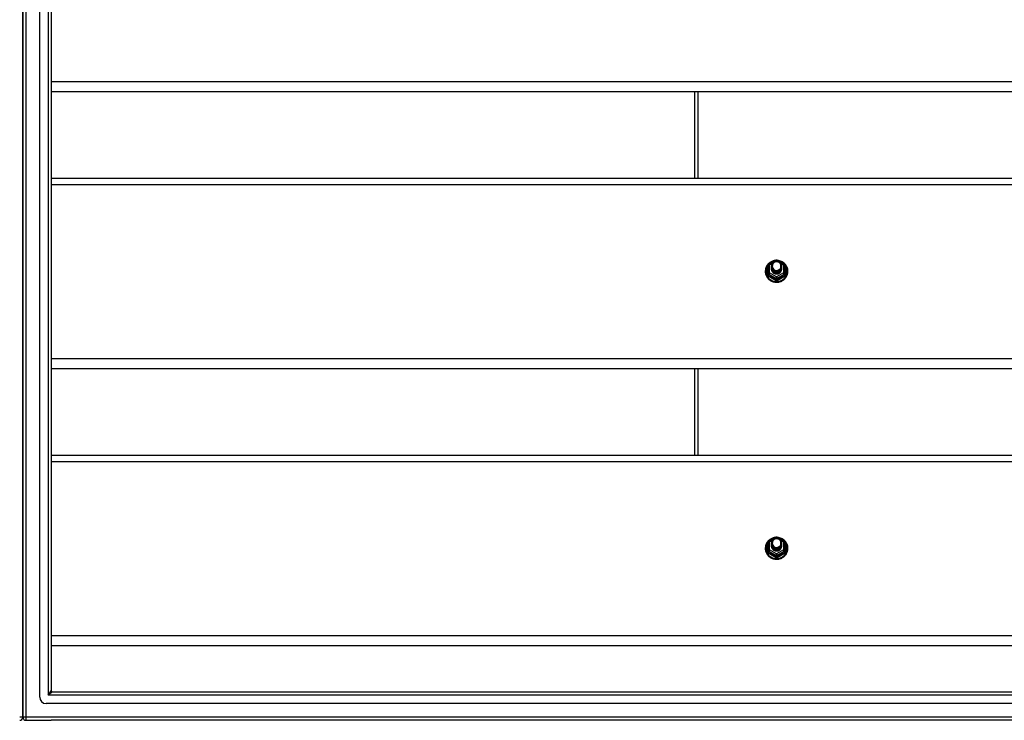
# Model space of a CAD drawing. Header units: inches. Extents: x 80 to 200, y 50 to 96.
# Tile 21 of 28: x 140 to 170, y 51 to 72. Entities that reach past the tile are written whole.
import ezdxf

# ---------------------------------------------------------------- set-up
doc = ezdxf.new("R2010")
doc.units = ezdxf.units.IN
doc.header["$MEASUREMENT"] = 0
doc.layers.add('Visible Edges(ANSI)', color=7, linetype='Continuous', lineweight=25)
doc.layers.add('Visible Tangent Edges(ANSI)', color=7, linetype='Continuous', lineweight=25)

msp = doc.modelspace()

# ---------------------------------------------------------------- linework, layer by layer
at = {"layer": 'Visible Edges(ANSI)'}
for p, q in [((140.09, 93.794), (140.09, 51.542)), ((140.09, 51.542), (140.09, 93.794)), ((140.602, 51.377), (140.602, 93.96)), ((140.956, 93.771), (140.956, 51.565)), ((195.09, 69.835), (140.956, 69.835)), ((160.59, 69.835), (160.59, 67.203)), ((140.956, 67.203), (195.09, 67.203)), ((162.856, 64.582), (163.071, 64.702)), ((163.109, 64.702), (163.323, 64.582)), ((162.836, 64.548), (162.836, 64.308)), ((162.836, 64.308), (162.836, 64.263)), ((162.936, 64.517), (162.936, 64.517)), ((162.936, 64.504), (162.936, 64.505)), ((162.936, 64.492), (162.936, 64.492)), ((162.936, 64.479), (162.936, 64.48)), ((162.936, 64.467), (162.936, 64.467)), ((162.936, 64.454), (162.936, 64.454)), ((162.936, 64.442), (162.936, 64.442)), ((163.243, 64.51), (163.243, 64.511)), ((163.243, 64.498), (163.243, 64.498)), ((163.243, 64.485), (163.243, 64.486)), ((163.243, 64.473), (163.243, 64.473)), ((163.243, 64.46), (163.243, 64.461)), ((163.243, 64.448), (163.243, 64.448)), ((163.344, 64.308), (163.344, 64.548)), ((163.344, 64.263), (163.344, 64.308)), ((163.072, 64.296), (163.07, 64.287)), ((195.09, 61.385), (140.956, 61.385)), ((160.59, 61.385), (160.59, 58.753)), ((140.956, 58.753), (195.09, 58.753)), ((162.856, 56.132), (163.071, 56.252)), ((163.109, 56.252), (163.323, 56.132)), ((162.836, 56.098), (162.836, 55.858)), ((162.936, 56.067), (162.936, 56.067)), ((162.936, 56.054), (162.936, 56.055)), ((162.936, 56.042), (162.936, 56.042)), ((162.936, 56.029), (162.936, 56.03)), ((162.936, 56.017), (162.936, 56.017)), ((162.936, 56.004), (162.936, 56.004)), ((162.936, 55.992), (162.936, 55.992)), ((163.243, 56.06), (163.243, 56.061)), ((163.243, 56.048), (163.243, 56.048)), ((163.243, 56.035), (163.243, 56.036)), ((163.243, 56.023), (163.243, 56.023)), ((163.243, 56.01), (163.243, 56.011)), ((163.243, 55.998), (163.243, 55.998)), ((163.344, 55.858), (163.344, 56.098)), ((162.836, 55.858), (162.836, 55.813)), ((163.072, 55.846), (163.07, 55.837)), ((163.344, 55.813), (163.344, 55.858)), ((195.09, 52.935), (140.956, 52.935)), ((140.09, 50.767), (140.09, 51.542)), ((140.09, 51.542), (140.09, 50.767)), ((140.987, 51.534), (199.193, 51.534)), ((199.381, 51.18), (140.798, 51.18)), ((140.189, 50.668), (140.956, 50.668)), ((199.991, 50.668), (140.956, 50.668))]:
    msp.add_line(p, q, dxfattribs=at)
at = {"layer": 'Visible Edges(ANSI)', "flags": 128}
for points in [[(163.064, 64.698), (163.039, 64.695), (163.014, 64.691), (162.99, 64.685), (162.967, 64.677), (162.944, 64.668), (162.922, 64.657), (162.9, 64.644), (162.88, 64.63), (162.861, 64.615), (162.842, 64.598), (162.826, 64.58), (162.81, 64.561), (162.796, 64.541), (162.784, 64.52), (162.773, 64.498), (162.764, 64.475), (162.757, 64.452), (162.751, 64.428), (162.747, 64.404), (162.745, 64.38), (162.745, 64.356), (162.746, 64.331), (162.75, 64.307), (162.755, 64.284), (162.762, 64.26), (162.77, 64.237), (162.781, 64.215), (162.793, 64.194), (162.806, 64.174), (162.821, 64.154), (162.838, 64.136), (162.855, 64.119), (162.874, 64.103), (162.894, 64.089), (162.915, 64.076), (162.937, 64.064), (162.96, 64.054), (162.984, 64.046), (163.008, 64.039), (163.032, 64.035), (163.057, 64.031), (163.082, 64.03), (163.107, 64.03), (163.132, 64.032), (163.156, 64.036), (163.18, 64.042), (163.204, 64.049), (163.227, 64.058), (163.25, 64.068), (163.272, 64.08), (163.292, 64.094), (163.312, 64.109), (163.331, 64.125), (163.348, 64.142), (163.364, 64.161), (163.378, 64.181), (163.391, 64.202), (163.403, 64.223), (163.412, 64.246), (163.42, 64.269), (163.427, 64.292), (163.431, 64.316), (163.434, 64.34), (163.435, 64.364)], [(162.957, 64.443), (162.941, 64.482), (162.936, 64.523), (162.944, 64.564), (162.964, 64.602), (162.994, 64.632), (163.032, 64.652), (163.074, 64.662), (163.118, 64.66), (163.159, 64.645), (163.195, 64.62), (163.222, 64.587), (163.239, 64.547), (163.243, 64.505), (163.235, 64.462), (163.215, 64.424), (163.185, 64.393), (163.148, 64.371), (163.105, 64.36), (163.062, 64.361), (163.02, 64.374), (162.984, 64.398), (162.957, 64.431), (162.941, 64.469), (162.936, 64.511)], [(162.976, 64.419), (162.998, 64.4), (163.025, 64.386), (163.053, 64.377), (163.083, 64.374), (163.113, 64.376), (163.142, 64.385), (163.168, 64.398), (163.192, 64.417), (163.21, 64.44), (163.224, 64.466), (163.232, 64.494), (163.234, 64.524), (163.229, 64.552), (163.218, 64.58), (163.202, 64.604), (163.181, 64.625), (163.156, 64.641), (163.128, 64.651), (163.098, 64.656), (163.068, 64.653), (163.039, 64.645), (163.013, 64.631), (162.991, 64.612), (162.974, 64.588)], [(163.435, 64.364), (163.433, 64.396), (163.429, 64.427), (163.421, 64.457), (163.411, 64.487), (163.398, 64.516), (163.382, 64.543), (163.363, 64.568), (163.342, 64.592), (163.319, 64.614), (163.294, 64.634), (163.268, 64.651), (163.239, 64.666), (163.21, 64.678), (163.179, 64.688), (163.148, 64.694), (163.116, 64.698)], [(162.936, 64.517), (162.936, 64.512), (162.936, 64.508), (162.937, 64.503), (162.937, 64.499), (162.938, 64.494), (162.939, 64.49), (162.94, 64.486), (162.941, 64.481), (162.942, 64.477), (162.943, 64.473), (162.945, 64.468), (162.946, 64.464), (162.948, 64.46), (162.95, 64.456), (162.952, 64.452), (162.954, 64.448), (162.956, 64.444), (162.959, 64.44), (162.961, 64.436), (162.964, 64.433), (162.967, 64.429), (162.97, 64.426), (162.973, 64.422), (162.976, 64.419)], [(162.936, 64.504), (162.937, 64.485), (162.941, 64.466), (162.948, 64.448), (162.957, 64.431), (162.968, 64.415), (162.981, 64.401), (162.996, 64.388), (163.013, 64.378), (163.031, 64.369), (163.05, 64.363), (163.07, 64.36), (163.09, 64.359), (163.11, 64.36), (163.129, 64.364), (163.148, 64.371), (163.166, 64.38), (163.183, 64.391), (163.198, 64.404), (163.212, 64.419), (163.223, 64.435), (163.232, 64.453), (163.238, 64.472), (163.242, 64.491), (163.243, 64.51)], [(163.243, 64.504), (163.243, 64.484), (163.239, 64.464), (163.233, 64.445), (163.225, 64.427), (163.214, 64.409), (163.2, 64.394), (163.185, 64.38), (163.168, 64.369), (163.15, 64.359), (163.13, 64.353), (163.11, 64.348), (163.09, 64.347), (163.069, 64.348), (163.049, 64.352), (163.029, 64.358), (163.011, 64.367), (162.994, 64.378), (162.979, 64.391), (162.966, 64.406), (162.955, 64.422), (162.946, 64.44), (162.94, 64.459), (162.937, 64.479), (162.936, 64.498)], [(162.936, 64.492), (162.937, 64.473), (162.941, 64.454), (162.948, 64.436), (162.957, 64.418), (162.968, 64.403), (162.981, 64.388), (162.996, 64.376), (163.013, 64.365), (163.031, 64.357), (163.05, 64.351), (163.07, 64.347), (163.09, 64.346), (163.11, 64.348), (163.129, 64.352), (163.148, 64.358), (163.166, 64.367), (163.183, 64.378), (163.198, 64.391), (163.212, 64.406), (163.223, 64.423), (163.232, 64.44), (163.238, 64.459), (163.242, 64.478), (163.243, 64.498)], [(163.243, 64.492), (163.243, 64.472), (163.239, 64.452), (163.233, 64.432), (163.225, 64.414), (163.214, 64.397), (163.2, 64.381), (163.185, 64.368), (163.168, 64.356), (163.15, 64.347), (163.13, 64.34), (163.11, 64.336), (163.09, 64.334), (163.069, 64.335), (163.049, 64.339), (163.029, 64.345), (163.011, 64.354), (162.994, 64.365), (162.979, 64.378), (162.966, 64.393), (162.955, 64.41), (162.946, 64.428), (162.94, 64.447), (162.937, 64.466), (162.936, 64.486)], [(162.936, 64.479), (162.937, 64.46), (162.941, 64.441), (162.948, 64.423), (162.957, 64.406), (162.968, 64.39), (162.981, 64.376), (162.996, 64.363), (163.013, 64.353), (163.031, 64.344), (163.05, 64.338), (163.07, 64.335), (163.09, 64.334), (163.11, 64.335), (163.129, 64.339), (163.148, 64.346), (163.166, 64.355), (163.183, 64.366), (163.198, 64.379), (163.212, 64.394), (163.223, 64.41), (163.232, 64.428), (163.238, 64.446), (163.242, 64.466), (163.243, 64.485)], [(163.243, 64.479), (163.243, 64.459), (163.239, 64.439), (163.233, 64.42), (163.225, 64.402), (163.214, 64.384), (163.2, 64.369), (163.185, 64.355), (163.168, 64.344), (163.15, 64.334), (163.13, 64.328), (163.11, 64.323), (163.09, 64.322), (163.069, 64.323), (163.049, 64.326), (163.029, 64.333), (163.011, 64.342), (162.994, 64.353), (162.979, 64.366), (162.966, 64.381), (162.955, 64.397), (162.946, 64.415), (162.94, 64.434), (162.937, 64.453), (162.936, 64.473)], [(162.936, 64.467), (162.937, 64.447), (162.941, 64.429), (162.948, 64.411), (162.957, 64.393), (162.968, 64.378), (162.981, 64.363), (162.996, 64.351), (163.013, 64.34), (163.031, 64.332), (163.05, 64.326), (163.07, 64.322), (163.09, 64.321), (163.11, 64.323), (163.129, 64.327), (163.148, 64.333), (163.166, 64.342), (163.183, 64.353), (163.198, 64.366), (163.212, 64.381), (163.223, 64.398), (163.232, 64.415), (163.238, 64.434), (163.242, 64.453), (163.243, 64.473)], [(163.243, 64.467), (163.243, 64.447), (163.239, 64.427), (163.233, 64.407), (163.225, 64.389), (163.214, 64.372), (163.2, 64.356), (163.185, 64.343), (163.168, 64.331), (163.15, 64.322), (163.13, 64.315), (163.11, 64.311), (163.09, 64.309), (163.069, 64.31), (163.049, 64.314), (163.029, 64.32), (163.011, 64.329), (162.994, 64.34), (162.979, 64.353), (162.966, 64.368), (162.955, 64.385), (162.946, 64.403), (162.94, 64.421), (162.937, 64.441), (162.936, 64.461)], [(162.936, 64.454), (162.937, 64.435), (162.941, 64.416), (162.948, 64.398), (162.957, 64.381), (162.968, 64.365), (162.981, 64.351), (162.996, 64.338), (163.013, 64.328), (163.031, 64.319), (163.05, 64.313), (163.07, 64.31), (163.09, 64.309), (163.11, 64.31), (163.129, 64.314), (163.148, 64.321), (163.166, 64.33), (163.183, 64.341), (163.198, 64.354), (163.212, 64.369), (163.223, 64.385), (163.232, 64.403), (163.238, 64.421), (163.242, 64.441), (163.243, 64.46)], [(163.243, 64.454), (163.243, 64.434), (163.239, 64.414), (163.233, 64.395), (163.225, 64.376), (163.214, 64.359), (163.2, 64.344), (163.185, 64.33), (163.168, 64.319), (163.15, 64.309), (163.13, 64.302), (163.11, 64.298), (163.09, 64.297), (163.069, 64.298), (163.049, 64.301), (163.029, 64.308), (163.011, 64.316), (162.994, 64.328), (162.979, 64.341), (162.966, 64.356), (162.955, 64.372), (162.946, 64.39), (162.94, 64.409), (162.937, 64.428), (162.936, 64.448)], [(162.936, 64.442), (162.937, 64.422), (162.941, 64.404), (162.948, 64.385), (162.957, 64.368), (162.968, 64.352), (162.981, 64.338), (162.996, 64.326), (163.013, 64.315), (163.031, 64.307), (163.05, 64.301), (163.07, 64.297), (163.09, 64.296), (163.11, 64.298), (163.129, 64.302), (163.148, 64.308), (163.166, 64.317), (163.183, 64.328), (163.198, 64.341), (163.212, 64.356), (163.223, 64.373), (163.232, 64.39), (163.238, 64.409), (163.242, 64.428), (163.243, 64.448)], [(163.07, 64.287), (163.062, 64.288), (163.054, 64.29), (163.046, 64.292), (163.038, 64.294), (163.031, 64.297), (163.023, 64.301), (163.016, 64.304), (163.009, 64.309), (163.002, 64.313), (162.995, 64.318), (162.989, 64.323), (162.983, 64.328), (162.978, 64.334), (162.972, 64.34), (162.967, 64.346), (162.963, 64.353), (162.958, 64.359), (162.954, 64.366), (162.951, 64.373), (162.948, 64.381), (162.945, 64.388), (162.943, 64.396), (162.941, 64.404), (162.939, 64.411)], [(162.974, 64.458), (162.973, 64.457), (162.973, 64.457), (162.972, 64.456), (162.971, 64.455), (162.971, 64.455), (162.97, 64.454), (162.969, 64.454), (162.969, 64.453), (162.968, 64.452), (162.967, 64.452), (162.966, 64.451), (162.966, 64.451), (162.965, 64.45), (162.964, 64.449), (162.964, 64.449), (162.963, 64.448), (162.962, 64.448), (162.961, 64.447), (162.961, 64.446), (162.96, 64.446), (162.959, 64.445), (162.958, 64.445), (162.958, 64.444), (162.957, 64.443)], [(162.974, 64.588), (162.973, 64.586), (162.971, 64.583), (162.97, 64.58), (162.969, 64.578), (162.968, 64.575), (162.967, 64.573), (162.966, 64.57), (162.965, 64.567), (162.964, 64.565), (162.964, 64.562), (162.963, 64.559), (162.962, 64.556), (162.962, 64.554), (162.961, 64.551), (162.961, 64.548), (162.961, 64.545), (162.96, 64.543), (162.96, 64.54), (162.96, 64.537), (162.96, 64.534), (162.96, 64.531), (162.96, 64.529), (162.96, 64.526), (162.96, 64.523)], [(162.96, 64.523), (162.96, 64.52), (162.96, 64.517), (162.96, 64.514), (162.96, 64.512), (162.96, 64.509), (162.96, 64.506), (162.96, 64.503), (162.961, 64.501), (162.961, 64.498), (162.962, 64.495), (162.962, 64.492), (162.963, 64.489), (162.963, 64.487), (162.964, 64.484), (162.965, 64.481), (162.966, 64.479), (162.966, 64.476), (162.967, 64.473), (162.968, 64.471), (162.969, 64.468), (162.971, 64.465), (162.972, 64.463), (162.973, 64.46), (162.974, 64.458)], [(163.064, 56.248), (163.039, 56.245), (163.014, 56.241), (162.99, 56.235), (162.967, 56.227), (162.944, 56.218), (162.922, 56.207), (162.9, 56.194), (162.88, 56.18), (162.861, 56.165), (162.842, 56.148), (162.826, 56.13), (162.81, 56.111), (162.796, 56.091), (162.784, 56.07), (162.773, 56.048), (162.764, 56.025), (162.757, 56.002), (162.751, 55.978), (162.747, 55.954), (162.745, 55.93), (162.745, 55.906), (162.746, 55.881), (162.75, 55.857), (162.755, 55.834), (162.762, 55.81), (162.77, 55.787), (162.781, 55.765), (162.793, 55.744), (162.806, 55.724), (162.821, 55.704), (162.838, 55.686), (162.855, 55.669), (162.874, 55.653), (162.894, 55.639), (162.915, 55.626), (162.937, 55.614), (162.96, 55.604), (162.984, 55.596), (163.008, 55.589), (163.032, 55.585), (163.057, 55.581), (163.082, 55.58), (163.107, 55.58), (163.132, 55.582), (163.156, 55.586), (163.18, 55.592), (163.204, 55.599), (163.227, 55.608), (163.25, 55.618), (163.272, 55.63), (163.292, 55.644), (163.312, 55.659), (163.331, 55.675), (163.348, 55.692), (163.364, 55.711), (163.378, 55.731), (163.391, 55.752), (163.403, 55.773), (163.412, 55.796), (163.42, 55.819), (163.427, 55.842), (163.431, 55.866), (163.434, 55.89), (163.435, 55.914)], [(162.957, 55.993), (162.941, 56.032), (162.936, 56.073), (162.944, 56.114), (162.964, 56.152), (162.994, 56.182), (163.032, 56.202), (163.074, 56.212), (163.118, 56.21), (163.159, 56.195), (163.195, 56.17), (163.222, 56.137), (163.239, 56.097), (163.243, 56.055), (163.235, 56.012), (163.215, 55.974), (163.185, 55.943), (163.148, 55.921), (163.105, 55.91), (163.062, 55.911), (163.02, 55.924), (162.984, 55.948), (162.957, 55.981), (162.941, 56.019), (162.936, 56.061)], [(162.976, 55.969), (162.998, 55.95), (163.025, 55.936), (163.053, 55.927), (163.083, 55.924), (163.113, 55.926), (163.142, 55.935), (163.168, 55.948), (163.192, 55.967), (163.21, 55.99), (163.224, 56.016), (163.232, 56.044), (163.234, 56.074), (163.229, 56.102), (163.218, 56.13), (163.202, 56.154), (163.181, 56.175), (163.156, 56.191), (163.128, 56.201), (163.098, 56.206), (163.068, 56.203), (163.039, 56.195), (163.013, 56.181), (162.991, 56.162), (162.974, 56.138)], [(163.435, 55.914), (163.433, 55.946), (163.429, 55.977), (163.421, 56.007), (163.411, 56.037), (163.398, 56.066), (163.382, 56.093), (163.363, 56.118), (163.342, 56.142), (163.319, 56.164), (163.294, 56.184), (163.268, 56.201), (163.239, 56.216), (163.21, 56.228), (163.179, 56.238), (163.148, 56.244), (163.116, 56.248)], [(162.936, 56.067), (162.936, 56.062), (162.936, 56.058), (162.937, 56.053), (162.937, 56.049), (162.938, 56.044), (162.939, 56.04), (162.94, 56.036), (162.941, 56.031), (162.942, 56.027), (162.943, 56.023), (162.945, 56.018), (162.946, 56.014), (162.948, 56.01), (162.95, 56.006), (162.952, 56.002), (162.954, 55.998), (162.956, 55.994), (162.959, 55.99), (162.961, 55.986), (162.964, 55.983), (162.967, 55.979), (162.97, 55.976), (162.973, 55.972), (162.976, 55.969)], [(162.936, 56.054), (162.937, 56.035), (162.941, 56.016), (162.948, 55.998), (162.957, 55.981), (162.968, 55.965), (162.981, 55.951), (162.996, 55.938), (163.013, 55.928), (163.031, 55.919), (163.05, 55.913), (163.07, 55.91), (163.09, 55.909), (163.11, 55.91), (163.129, 55.914), (163.148, 55.921), (163.166, 55.93), (163.183, 55.941), (163.198, 55.954), (163.212, 55.969), (163.223, 55.985), (163.232, 56.003), (163.238, 56.022), (163.242, 56.041), (163.243, 56.06)], [(163.243, 56.054), (163.243, 56.034), (163.239, 56.014), (163.233, 55.995), (163.225, 55.977), (163.214, 55.959), (163.2, 55.944), (163.185, 55.93), (163.168, 55.919), (163.15, 55.909), (163.13, 55.903), (163.11, 55.898), (163.09, 55.897), (163.069, 55.898), (163.049, 55.902), (163.029, 55.908), (163.011, 55.917), (162.994, 55.928), (162.979, 55.941), (162.966, 55.956), (162.955, 55.972), (162.946, 55.99), (162.94, 56.009), (162.937, 56.029), (162.936, 56.048)], [(162.936, 56.042), (162.937, 56.023), (162.941, 56.004), (162.948, 55.986), (162.957, 55.968), (162.968, 55.953), (162.981, 55.938), (162.996, 55.926), (163.013, 55.915), (163.031, 55.907), (163.05, 55.901), (163.07, 55.897), (163.09, 55.896), (163.11, 55.898), (163.129, 55.902), (163.148, 55.908), (163.166, 55.917), (163.183, 55.928), (163.198, 55.941), (163.212, 55.956), (163.223, 55.973), (163.232, 55.99), (163.238, 56.009), (163.242, 56.028), (163.243, 56.048)], [(163.243, 56.042), (163.243, 56.022), (163.239, 56.002), (163.233, 55.982), (163.225, 55.964), (163.214, 55.947), (163.2, 55.931), (163.185, 55.918), (163.168, 55.906), (163.15, 55.897), (163.13, 55.89), (163.11, 55.886), (163.09, 55.884), (163.069, 55.885), (163.049, 55.889), (163.029, 55.895), (163.011, 55.904), (162.994, 55.915), (162.979, 55.928), (162.966, 55.943), (162.955, 55.96), (162.946, 55.978), (162.94, 55.997), (162.937, 56.016), (162.936, 56.036)], [(162.936, 56.029), (162.937, 56.01), (162.941, 55.991), (162.948, 55.973), (162.957, 55.956), (162.968, 55.94), (162.981, 55.926), (162.996, 55.913), (163.013, 55.903), (163.031, 55.894), (163.05, 55.888), (163.07, 55.885), (163.09, 55.884), (163.11, 55.885), (163.129, 55.889), (163.148, 55.896), (163.166, 55.905), (163.183, 55.916), (163.198, 55.929), (163.212, 55.944), (163.223, 55.96), (163.232, 55.978), (163.238, 55.996), (163.242, 56.016), (163.243, 56.035)], [(163.243, 56.029), (163.243, 56.009), (163.239, 55.989), (163.233, 55.97), (163.225, 55.952), (163.214, 55.934), (163.2, 55.919), (163.185, 55.905), (163.168, 55.894), (163.15, 55.884), (163.13, 55.878), (163.11, 55.873), (163.09, 55.872), (163.069, 55.873), (163.049, 55.876), (163.029, 55.883), (163.011, 55.892), (162.994, 55.903), (162.979, 55.916), (162.966, 55.931), (162.955, 55.947), (162.946, 55.965), (162.94, 55.984), (162.937, 56.003), (162.936, 56.023)], [(162.936, 56.017), (162.937, 55.997), (162.941, 55.979), (162.948, 55.961), (162.957, 55.943), (162.968, 55.928), (162.981, 55.913), (162.996, 55.901), (163.013, 55.89), (163.031, 55.882), (163.05, 55.876), (163.07, 55.872), (163.09, 55.871), (163.11, 55.873), (163.129, 55.877), (163.148, 55.883), (163.166, 55.892), (163.183, 55.903), (163.198, 55.916), (163.212, 55.931), (163.223, 55.948), (163.232, 55.965), (163.238, 55.984), (163.242, 56.003), (163.243, 56.023)], [(163.243, 56.017), (163.243, 55.997), (163.239, 55.977), (163.233, 55.957), (163.225, 55.939), (163.214, 55.922), (163.2, 55.906), (163.185, 55.893), (163.168, 55.881), (163.15, 55.872), (163.13, 55.865), (163.11, 55.861), (163.09, 55.859), (163.069, 55.86), (163.049, 55.864), (163.029, 55.87), (163.011, 55.879), (162.994, 55.89), (162.979, 55.903), (162.966, 55.918), (162.955, 55.935), (162.946, 55.953), (162.94, 55.971), (162.937, 55.991), (162.936, 56.011)], [(162.936, 56.004), (162.937, 55.985), (162.941, 55.966), (162.948, 55.948), (162.957, 55.931), (162.968, 55.915), (162.981, 55.901), (162.996, 55.888), (163.013, 55.878), (163.031, 55.869), (163.05, 55.863), (163.07, 55.86), (163.09, 55.859), (163.11, 55.86), (163.129, 55.864), (163.148, 55.871), (163.166, 55.88), (163.183, 55.891), (163.198, 55.904), (163.212, 55.919), (163.223, 55.935), (163.232, 55.953), (163.238, 55.971), (163.242, 55.991), (163.243, 56.01)], [(163.243, 56.004), (163.243, 55.984), (163.239, 55.964), (163.233, 55.945), (163.225, 55.926), (163.214, 55.909), (163.2, 55.894), (163.185, 55.88), (163.168, 55.869), (163.15, 55.859), (163.13, 55.852), (163.11, 55.848), (163.09, 55.847), (163.069, 55.848), (163.049, 55.851), (163.029, 55.858), (163.011, 55.866), (162.994, 55.878), (162.979, 55.891), (162.966, 55.906), (162.955, 55.922), (162.946, 55.94), (162.94, 55.959), (162.937, 55.978), (162.936, 55.998)], [(162.936, 55.992), (162.937, 55.972), (162.941, 55.954), (162.948, 55.935), (162.957, 55.918), (162.968, 55.902), (162.981, 55.888), (162.996, 55.876), (163.013, 55.865), (163.031, 55.857), (163.05, 55.851), (163.07, 55.847), (163.09, 55.846), (163.11, 55.848), (163.129, 55.852), (163.148, 55.858), (163.166, 55.867), (163.183, 55.878), (163.198, 55.891), (163.212, 55.906), (163.223, 55.923), (163.232, 55.94), (163.238, 55.959), (163.242, 55.978), (163.243, 55.998)], [(163.07, 55.837), (163.062, 55.838), (163.054, 55.84), (163.046, 55.842), (163.038, 55.844), (163.031, 55.847), (163.023, 55.851), (163.016, 55.854), (163.009, 55.859), (163.002, 55.863), (162.995, 55.868), (162.989, 55.873), (162.983, 55.878), (162.978, 55.884), (162.972, 55.89), (162.967, 55.896), (162.963, 55.903), (162.958, 55.909), (162.954, 55.916), (162.951, 55.923), (162.948, 55.931), (162.945, 55.938), (162.943, 55.946), (162.941, 55.954), (162.939, 55.961)], [(162.974, 56.008), (162.973, 56.007), (162.973, 56.007), (162.972, 56.006), (162.971, 56.005), (162.971, 56.005), (162.97, 56.004), (162.969, 56.004), (162.969, 56.003), (162.968, 56.002), (162.967, 56.002), (162.966, 56.001), (162.966, 56.001), (162.965, 56), (162.964, 55.999), (162.964, 55.999), (162.963, 55.998), (162.962, 55.998), (162.961, 55.997), (162.961, 55.996), (162.96, 55.996), (162.959, 55.995), (162.958, 55.995), (162.958, 55.994), (162.957, 55.993)], [(162.974, 56.138), (162.973, 56.136), (162.971, 56.133), (162.97, 56.13), (162.969, 56.128), (162.968, 56.125), (162.967, 56.123), (162.966, 56.12), (162.965, 56.117), (162.964, 56.115), (162.964, 56.112), (162.963, 56.109), (162.962, 56.106), (162.962, 56.104), (162.961, 56.101), (162.961, 56.098), (162.961, 56.095), (162.96, 56.093), (162.96, 56.09), (162.96, 56.087), (162.96, 56.084), (162.96, 56.081), (162.96, 56.079), (162.96, 56.076), (162.96, 56.073)], [(162.96, 56.073), (162.96, 56.07), (162.96, 56.067), (162.96, 56.064), (162.96, 56.062), (162.96, 56.059), (162.96, 56.056), (162.96, 56.053), (162.961, 56.051), (162.961, 56.048), (162.962, 56.045), (162.962, 56.042), (162.963, 56.039), (162.963, 56.037), (162.964, 56.034), (162.965, 56.031), (162.966, 56.029), (162.966, 56.026), (162.967, 56.023), (162.968, 56.021), (162.969, 56.018), (162.971, 56.015), (162.972, 56.013), (162.973, 56.01), (162.974, 56.008)]]:
    msp.add_lwpolyline(points, dxfattribs=at)
at = {"layer": 'Visible Edges(ANSI)'}
for centre, radius, start, end in [((163.09, 64.668), 0.0394, 60.8255, 119.1745), ((162.875, 64.548), 0.0394, 119.1745, 180), ((163.304, 64.548), 0.0394, 0, 60.8255), ((163.09, 56.218), 0.0394, 60.8255, 119.1745), ((162.875, 56.098), 0.0394, 119.1745, 180), ((163.304, 56.098), 0.0394, 0, 60.8255), ((140.987, 51.565), 0.031, 180, 270), ((140.798, 51.377), 0.197, 180, 270), ((139.991, 50.767), 0.099, 270, 0), ((140.189, 50.767), 0.099, 180, 270)]:
    msp.add_arc(centre, radius, start, end, dxfattribs=at)
for centre, major_axis, start_param, end_param in [((163.09, 64.523), (0.134, 0), 3.671471, 8.899926), ((163.09, 64.438), (-0.158, 0), 6.032414, 9.675269), ((163.09, 64.518), (0.154, 0), 3.669461, 3.875388), ((163.09, 56.073), (0.134, 0), 3.671471, 8.899926), ((163.09, 55.988), (-0.158, 0), 6.032414, 9.675269), ((163.09, 56.068), (0.154, 0), 3.669461, 3.875388)]:
    msp.add_ellipse(centre, major_axis=major_axis, ratio=0.966998, start_param=start_param, end_param=end_param, dxfattribs=at)
at = {"layer": 'Visible Tangent Edges(ANSI)'}
for p, q in [((140.189, 50.767), (140.189, 94.569)), ((140.857, 93.901), (140.857, 51.435)), ((195.09, 70.148), (140.956, 70.148)), ((160.689, 69.835), (160.689, 67.203)), ((140.956, 67.017), (195.09, 67.017)), ((162.875, 64.558), (162.973, 64.613)), ((163.058, 64.66), (163.09, 64.678)), ((163.09, 64.678), (163.124, 64.658)), ((163.199, 64.616), (163.304, 64.558)), ((162.812, 64.26), (162.812, 64.488)), ((162.875, 64.318), (162.875, 64.558)), ((163.09, 64.198), (162.875, 64.318)), ((163.304, 64.318), (163.09, 64.198)), ((163.304, 64.558), (163.304, 64.318)), ((163.368, 64.488), (163.368, 64.26)), ((162.855, 64.275), (163.07, 64.155)), ((162.855, 64.23), (162.855, 64.275)), ((163.07, 64.155), (163.07, 64.111)), ((163.109, 64.155), (163.324, 64.275)), ((163.109, 64.111), (163.109, 64.155)), ((163.324, 64.275), (163.324, 64.23)), ((195.09, 61.698), (140.956, 61.698)), ((160.689, 61.385), (160.689, 58.753)), ((140.956, 58.567), (195.09, 58.567)), ((163.058, 56.21), (163.09, 56.228)), ((163.09, 56.228), (163.124, 56.208)), ((162.812, 55.81), (162.812, 56.038)), ((162.875, 56.108), (162.973, 56.163)), ((162.875, 55.868), (162.875, 56.108)), ((163.199, 56.166), (163.304, 56.108)), ((163.304, 56.108), (163.304, 55.868)), ((163.368, 56.038), (163.368, 55.81)), ((162.855, 55.825), (163.07, 55.705)), ((162.855, 55.78), (162.855, 55.825)), ((163.09, 55.748), (162.875, 55.868)), ((163.07, 55.705), (163.07, 55.661)), ((163.304, 55.868), (163.09, 55.748)), ((163.109, 55.705), (163.324, 55.825)), ((163.109, 55.661), (163.109, 55.705)), ((163.324, 55.825), (163.324, 55.78)), ((195.09, 53.248), (140.956, 53.248)), ((140.857, 51.435), (140.956, 51.565)), ((140.987, 51.534), (140.857, 51.435)), ((199.323, 51.435), (140.857, 51.435)), ((140.09, 50.767), (139.991, 50.767)), ((140.189, 50.767), (140.09, 50.767)), ((140.189, 50.668), (140.189, 50.767)), ((199.991, 50.767), (140.189, 50.767))]:
    msp.add_line(p, q, dxfattribs=at)
at = {"layer": 'Visible Tangent Edges(ANSI)', "flags": 128}
for points in [[(162.836, 64.54), (162.834, 64.538), (162.832, 64.537), (162.83, 64.535), (162.829, 64.533), (162.827, 64.531), (162.826, 64.529), (162.824, 64.527), (162.823, 64.525), (162.821, 64.522), (162.82, 64.52), (162.819, 64.518), (162.818, 64.516), (162.817, 64.513), (162.816, 64.511), (162.815, 64.509), (162.814, 64.507), (162.814, 64.504), (162.813, 64.502), (162.813, 64.499), (162.812, 64.497), (162.812, 64.495), (162.812, 64.492), (162.812, 64.49), (162.812, 64.488)], [(163.368, 64.488), (163.368, 64.49), (163.368, 64.492), (163.367, 64.495), (163.367, 64.497), (163.367, 64.499), (163.366, 64.502), (163.366, 64.504), (163.365, 64.507), (163.364, 64.509), (163.364, 64.511), (163.363, 64.513), (163.362, 64.516), (163.361, 64.518), (163.359, 64.52), (163.358, 64.522), (163.357, 64.525), (163.355, 64.527), (163.354, 64.529), (163.352, 64.531), (163.351, 64.533), (163.349, 64.535), (163.347, 64.537), (163.346, 64.538), (163.344, 64.54)], [(162.812, 64.26), (162.812, 64.257), (162.812, 64.254), (162.812, 64.251), (162.813, 64.247), (162.813, 64.244), (162.814, 64.241), (162.815, 64.238), (162.816, 64.235), (162.817, 64.232), (162.819, 64.229), (162.82, 64.226), (162.822, 64.223), (162.823, 64.221), (162.825, 64.218), (162.827, 64.216), (162.829, 64.213), (162.831, 64.211), (162.833, 64.209), (162.836, 64.207), (162.838, 64.205), (162.841, 64.203), (162.843, 64.201), (162.846, 64.199), (162.849, 64.198)], [(162.855, 64.23), (162.854, 64.231), (162.853, 64.232), (162.851, 64.233), (162.85, 64.234), (162.849, 64.235), (162.847, 64.236), (162.846, 64.237), (162.845, 64.238), (162.844, 64.239), (162.843, 64.241), (162.842, 64.242), (162.841, 64.243), (162.84, 64.245), (162.839, 64.246), (162.839, 64.248), (162.838, 64.249), (162.838, 64.251), (162.837, 64.253), (162.837, 64.254), (162.836, 64.256), (162.836, 64.258), (162.836, 64.26), (162.836, 64.262), (162.836, 64.263)], [(163.052, 64.084), (163.055, 64.083), (163.058, 64.081), (163.061, 64.08), (163.064, 64.078), (163.067, 64.077), (163.07, 64.076), (163.074, 64.076), (163.077, 64.075), (163.08, 64.074), (163.083, 64.074), (163.086, 64.074), (163.09, 64.074), (163.093, 64.074), (163.096, 64.074), (163.1, 64.074), (163.103, 64.075), (163.106, 64.076), (163.109, 64.076), (163.112, 64.077), (163.115, 64.078), (163.118, 64.08), (163.121, 64.081), (163.124, 64.083), (163.127, 64.084)], [(163.109, 64.111), (163.108, 64.11), (163.106, 64.109), (163.105, 64.108), (163.103, 64.107), (163.102, 64.107), (163.1, 64.106), (163.098, 64.106), (163.097, 64.105), (163.095, 64.105), (163.093, 64.105), (163.091, 64.105), (163.09, 64.105), (163.088, 64.105), (163.086, 64.105), (163.085, 64.105), (163.083, 64.105), (163.081, 64.106), (163.079, 64.106), (163.078, 64.107), (163.076, 64.107), (163.075, 64.108), (163.073, 64.109), (163.072, 64.11), (163.07, 64.111)], [(163.344, 64.263), (163.344, 64.262), (163.344, 64.26), (163.343, 64.258), (163.343, 64.256), (163.343, 64.254), (163.342, 64.253), (163.342, 64.251), (163.341, 64.249), (163.341, 64.248), (163.34, 64.246), (163.339, 64.245), (163.338, 64.243), (163.337, 64.242), (163.337, 64.241), (163.335, 64.239), (163.334, 64.238), (163.333, 64.237), (163.332, 64.236), (163.331, 64.235), (163.33, 64.234), (163.328, 64.233), (163.327, 64.232), (163.325, 64.231), (163.324, 64.23)], [(163.331, 64.198), (163.333, 64.199), (163.336, 64.201), (163.339, 64.203), (163.341, 64.205), (163.344, 64.207), (163.346, 64.209), (163.348, 64.211), (163.35, 64.213), (163.352, 64.216), (163.354, 64.218), (163.356, 64.221), (163.358, 64.223), (163.359, 64.226), (163.361, 64.229), (163.362, 64.232), (163.363, 64.235), (163.364, 64.238), (163.365, 64.241), (163.366, 64.244), (163.367, 64.247), (163.367, 64.251), (163.368, 64.254), (163.368, 64.257), (163.368, 64.26)], [(162.836, 56.09), (162.834, 56.088), (162.832, 56.087), (162.83, 56.085), (162.829, 56.083), (162.827, 56.081), (162.826, 56.079), (162.824, 56.077), (162.823, 56.075), (162.821, 56.072), (162.82, 56.07), (162.819, 56.068), (162.818, 56.066), (162.817, 56.063), (162.816, 56.061), (162.815, 56.059), (162.814, 56.057), (162.814, 56.054), (162.813, 56.052), (162.813, 56.049), (162.812, 56.047), (162.812, 56.045), (162.812, 56.042), (162.812, 56.04), (162.812, 56.038)], [(163.368, 56.038), (163.368, 56.04), (163.368, 56.042), (163.367, 56.045), (163.367, 56.047), (163.367, 56.049), (163.366, 56.052), (163.366, 56.054), (163.365, 56.057), (163.364, 56.059), (163.364, 56.061), (163.363, 56.063), (163.362, 56.066), (163.361, 56.068), (163.359, 56.07), (163.358, 56.072), (163.357, 56.075), (163.355, 56.077), (163.354, 56.079), (163.352, 56.081), (163.351, 56.083), (163.349, 56.085), (163.347, 56.087), (163.346, 56.088), (163.344, 56.09)], [(162.812, 55.81), (162.812, 55.807), (162.812, 55.804), (162.812, 55.801), (162.813, 55.797), (162.813, 55.794), (162.814, 55.791), (162.815, 55.788), (162.816, 55.785), (162.817, 55.782), (162.819, 55.779), (162.82, 55.776), (162.822, 55.773), (162.823, 55.771), (162.825, 55.768), (162.827, 55.766), (162.829, 55.763), (162.831, 55.761), (162.833, 55.759), (162.836, 55.757), (162.838, 55.755), (162.841, 55.753), (162.843, 55.751), (162.846, 55.749), (162.849, 55.748)], [(162.855, 55.78), (162.854, 55.781), (162.853, 55.782), (162.851, 55.783), (162.85, 55.784), (162.849, 55.785), (162.847, 55.786), (162.846, 55.787), (162.845, 55.788), (162.844, 55.789), (162.843, 55.791), (162.842, 55.792), (162.841, 55.793), (162.84, 55.795), (162.839, 55.796), (162.839, 55.798), (162.838, 55.799), (162.838, 55.801), (162.837, 55.803), (162.837, 55.804), (162.836, 55.806), (162.836, 55.808), (162.836, 55.81), (162.836, 55.812), (162.836, 55.813)], [(163.052, 55.634), (163.055, 55.633), (163.058, 55.631), (163.061, 55.63), (163.064, 55.628), (163.067, 55.627), (163.07, 55.626), (163.074, 55.626), (163.077, 55.625), (163.08, 55.624), (163.083, 55.624), (163.086, 55.624), (163.09, 55.624), (163.093, 55.624), (163.096, 55.624), (163.1, 55.624), (163.103, 55.625), (163.106, 55.626), (163.109, 55.626), (163.112, 55.627), (163.115, 55.628), (163.118, 55.63), (163.121, 55.631), (163.124, 55.633), (163.127, 55.634)], [(163.109, 55.661), (163.108, 55.66), (163.106, 55.659), (163.105, 55.658), (163.103, 55.657), (163.102, 55.657), (163.1, 55.656), (163.098, 55.656), (163.097, 55.655), (163.095, 55.655), (163.093, 55.655), (163.091, 55.655), (163.09, 55.655), (163.088, 55.655), (163.086, 55.655), (163.085, 55.655), (163.083, 55.655), (163.081, 55.656), (163.079, 55.656), (163.078, 55.657), (163.076, 55.657), (163.075, 55.658), (163.073, 55.659), (163.072, 55.66), (163.07, 55.661)], [(163.344, 55.813), (163.344, 55.812), (163.344, 55.81), (163.343, 55.808), (163.343, 55.806), (163.343, 55.804), (163.342, 55.803), (163.342, 55.801), (163.341, 55.799), (163.341, 55.798), (163.34, 55.796), (163.339, 55.795), (163.338, 55.793), (163.337, 55.792), (163.337, 55.791), (163.335, 55.789), (163.334, 55.788), (163.333, 55.787), (163.332, 55.786), (163.331, 55.785), (163.33, 55.784), (163.328, 55.783), (163.327, 55.782), (163.325, 55.781), (163.324, 55.78)], [(163.331, 55.748), (163.333, 55.749), (163.336, 55.751), (163.339, 55.753), (163.341, 55.755), (163.344, 55.757), (163.346, 55.759), (163.348, 55.761), (163.35, 55.763), (163.352, 55.766), (163.354, 55.768), (163.356, 55.771), (163.358, 55.773), (163.359, 55.776), (163.361, 55.779), (163.362, 55.782), (163.363, 55.785), (163.364, 55.788), (163.365, 55.791), (163.366, 55.794), (163.367, 55.797), (163.367, 55.801), (163.368, 55.804), (163.368, 55.807), (163.368, 55.81)]]:
    msp.add_lwpolyline(points, dxfattribs=at)
at = {"layer": 'Visible Tangent Edges(ANSI)'}
for centre, major_axis, ratio, start_param, end_param in [((163.09, 64.37), (0.331, 0), 0.966998, 1.708073, 7.716705), ((163.09, 64.668), (-0.0192, 0.0344), 0.127392, 4.936728, 6.283185), ((163.09, 64.668), (0.0192, 0.0344), 0.127392, 0, 1.346458), ((162.796, 64.503), (0.0394, 0), 0.420933, 5.107073, 6.283185), ((162.875, 64.548), (-0.0394, 0), 0.254784, 4.712389, 6.283185), ((162.875, 64.308), (-0.0394, 0), 0.254784, 4.712389, 6.283185), ((162.875, 64.308), (-0.0394, 0), 0.966998, 0, 1.047198), ((162.875, 64.308), (-0.0192, -0.0344), 0.127392, 4.48805, 6.058847), ((162.875, 64.548), (-0.0192, 0.0344), 0.127392, 4.936728, 6.283185), ((163.304, 64.548), (0.0192, 0.0344), 0.127392, 0, 1.346458), ((163.304, 64.548), (0.0394, 0), 0.254784, 0, 1.570796), ((163.304, 64.308), (0.0394, 0), 0.254784, 0, 1.570796), ((163.304, 64.308), (0.0192, -0.0344), 0.127392, 0.224339, 1.795135), ((163.304, 64.308), (0.0394, 0), 0.966998, 5.235988, 6.283185), ((163.383, 64.503), (-0.0394, 0), 0.420933, 0, 1.176113), ((162.796, 64.263), (0.0394, 0), 0.080687, 5.107073, 6.283185), ((162.836, 64.197), (0.0178, 0.0351), 0.295528, 4.874003, 6.050115), ((162.951, 63.974), (0.573, -0.342), 0.220649, 1.524932, 1.878631), ((162.963, 63.994), (-0.605, 0.361), 0.220649, 4.666525, 5.020223), ((163.05, 64.078), (0.0205, 0.0336), 0.044718, 0.222707, 1.398819), ((163.09, 64.188), (-0.0192, -0.0344), 0.127392, 4.48805, 6.058847), ((163.09, 64.188), (0.0394, 0), 0.966998, 4.18879, 5.235988), ((163.09, 64.188), (0.0192, -0.0344), 0.127392, 0.224339, 1.795135), ((163.217, 63.994), (-0.605, -0.361), 0.220649, 4.404555, 4.758253), ((163.129, 64.078), (-0.0205, 0.0336), 0.044718, 4.884366, 6.060479), ((163.229, 63.974), (0.573, 0.342), 0.220649, 1.262962, 1.61666), ((163.344, 64.197), (-0.0178, 0.0351), 0.295528, 0.23307, 1.409183), ((163.383, 64.263), (-0.0394, 0), 0.080687, 0, 1.176113), ((163.09, 55.92), (0.331, 0), 0.966998, 1.708073, 7.716705), ((163.09, 56.218), (-0.0192, 0.0344), 0.127392, 4.936728, 6.283185), ((163.09, 56.218), (0.0192, 0.0344), 0.127392, 0, 1.346458), ((162.796, 56.053), (0.0394, 0), 0.420933, 5.107073, 6.283185), ((162.875, 56.098), (-0.0394, 0), 0.254784, 4.712389, 6.283185), ((162.875, 56.098), (-0.0192, 0.0344), 0.127392, 4.936728, 6.283185), ((163.304, 56.098), (0.0192, 0.0344), 0.127392, 0, 1.346458), ((163.304, 56.098), (0.0394, 0), 0.254784, 0, 1.570796), ((163.383, 56.053), (-0.0394, 0), 0.420933, 0, 1.176113), ((162.796, 55.813), (0.0394, 0), 0.080687, 5.107073, 6.283185), ((162.875, 55.858), (-0.0394, 0), 0.254784, 4.712389, 6.283185), ((162.875, 55.858), (-0.0394, 0), 0.966998, 0, 1.047198), ((162.836, 55.747), (0.0178, 0.0351), 0.295528, 4.874003, 6.050115), ((162.951, 55.524), (0.573, -0.342), 0.220649, 1.524932, 1.878631), ((162.875, 55.858), (-0.0192, -0.0344), 0.127392, 4.48805, 6.058847), ((162.963, 55.544), (-0.605, 0.361), 0.220649, 4.666525, 5.020223), ((163.05, 55.628), (0.0205, 0.0336), 0.044718, 0.222707, 1.398819), ((163.09, 55.738), (-0.0192, -0.0344), 0.127392, 4.48805, 6.058847), ((163.09, 55.738), (0.0394, 0), 0.966998, 4.18879, 5.235988), ((163.09, 55.738), (0.0192, -0.0344), 0.127392, 0.224339, 1.795135), ((163.217, 55.544), (-0.605, -0.361), 0.220649, 4.404555, 4.758253), ((163.129, 55.628), (-0.0205, 0.0336), 0.044718, 4.884366, 6.060479), ((163.229, 55.524), (0.573, 0.342), 0.220649, 1.262962, 1.61666), ((163.304, 55.858), (0.0394, 0), 0.254784, 0, 1.570796), ((163.304, 55.858), (0.0192, -0.0344), 0.127392, 0.224339, 1.795135), ((163.344, 55.747), (-0.0178, 0.0351), 0.295528, 0.23307, 1.409183), ((163.304, 55.858), (0.0394, 0), 0.966998, 5.235988, 6.283185), ((163.383, 55.813), (-0.0394, 0), 0.080687, 0, 1.176113)]:
    msp.add_ellipse(centre, major_axis=major_axis, ratio=ratio, start_param=start_param, end_param=end_param, dxfattribs=at)

doc.saveas('drawing.dxf')
